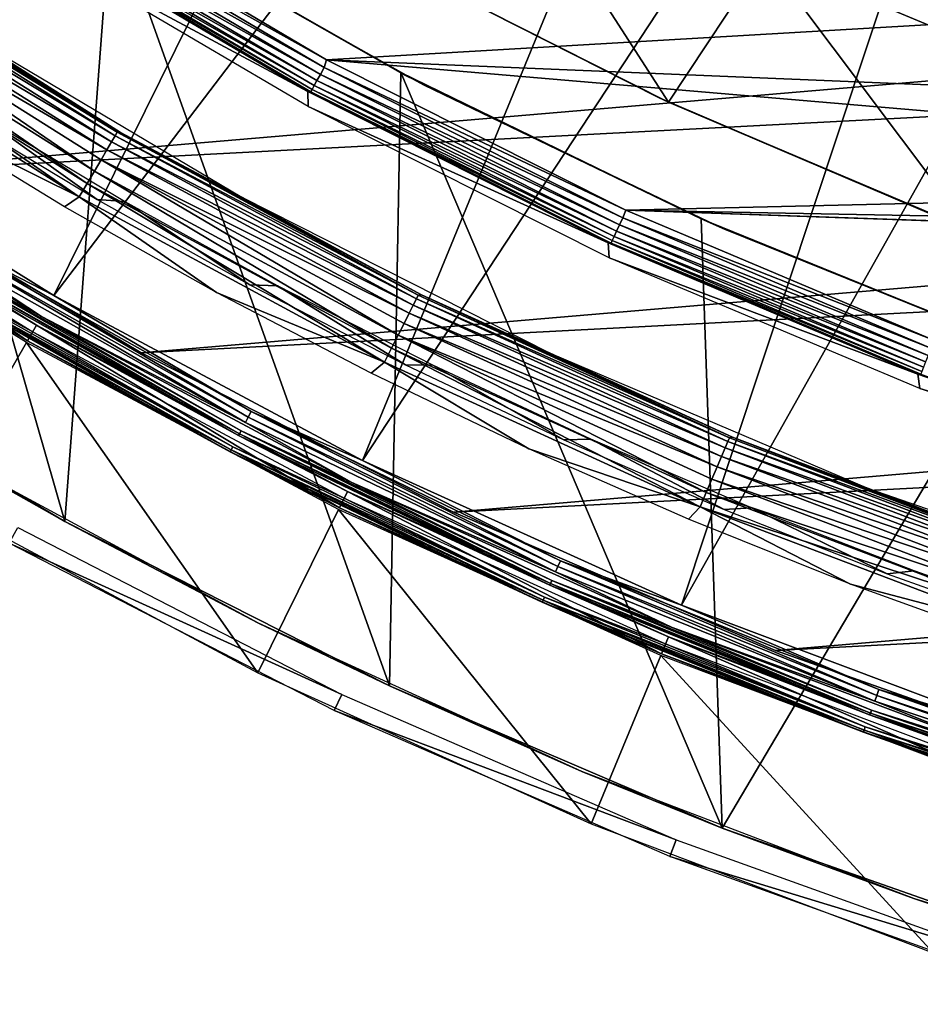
# Model space of a CAD drawing. Header units: millimetres. Extents: x -30.2 to 30.2, y -30.6 to 30.2.
# Tile 13 of 101: x -14.7 to -9.8, y -28.9 to -23.6. Entities that reach past the tile are written whole.
import ezdxf

# ---------------------------------------------------------------- set-up
doc = ezdxf.new("R2010")
doc.units = ezdxf.units.MM
doc.header["$LTSCALE"] = 65.185185
for name, color, linetype in [('1', 7, 'CONTINUOUS'), ('11', 7, 'CONTINUOUS'), ('12', 7, 'CONTINUOUS'), ('14', 7, 'CONTINUOUS'), ('17', 7, 'CONTINUOUS'), ('18', 7, 'CONTINUOUS'), ('2', 7, 'CONTINUOUS'), ('20', 7, 'CONTINUOUS'), ('22', 7, 'CONTINUOUS'), ('23', 7, 'CONTINUOUS'), ('25', 7, 'CONTINUOUS'), ('3', 7, 'CONTINUOUS'), ('32', 7, 'CONTINUOUS'), ('33', 7, 'CONTINUOUS'), ('35', 7, 'CONTINUOUS'), ('37', 7, 'CONTINUOUS'), ('39', 7, 'CONTINUOUS'), ('40', 7, 'CONTINUOUS'), ('44', 7, 'CONTINUOUS'), ('46', 7, 'CONTINUOUS'), ('6', 7, 'CONTINUOUS'), ('8', 7, 'CONTINUOUS')]:
    doc.layers.add(name, color=color, linetype=linetype)

msp = doc.modelspace()

# ---------------------------------------------------------------- linework, layer by layer
at = {"layer": '1', "color": 251, "linetype": 'Continuous', "true_color": 0x4c4c4c}
for points in [[(-13.1059, -23.9787, 4.2035), (-14.6764, -23.1338, 0.1965), (-14.673, -23.0532, 4.2035), (-13.1059, -23.9787, 4.2035)], [(-13.1047, -24.0591, 0.1965), (-14.6764, -23.1338, 0.1965), (-13.1059, -23.9787, 4.2035), (-13.1047, -24.0591, 0.1965)], [(-11.4807, -24.7979, 4.2035), (-13.1047, -24.0591, 0.1965), (-13.1059, -23.9787, 4.2035), (-11.4807, -24.7979, 4.2035)], [(-11.475, -24.8776, 0.1965), (-13.1047, -24.0591, 0.1965), (-11.4807, -24.7979, 4.2035), (-11.475, -24.8776, 0.1965)], [(-9.8046, -25.5071, 4.2035), (-11.475, -24.8776, 0.1965), (-11.4807, -24.7979, 4.2035), (-9.8046, -25.5071, 4.2035)], [(-9.7943, -25.586, 0.1965), (-11.475, -24.8776, 0.1965), (-9.8046, -25.5071, 4.2035), (-9.7943, -25.586, 0.1965)], [(-8.0851, -26.1032, 4.2035), (-9.7943, -25.586, 0.1965), (-9.8046, -25.5071, 4.2035), (-8.0851, -26.1032, 4.2035)], [(-8.0702, -26.181, 0.1965), (-9.7943, -25.586, 0.1965), (-8.0851, -26.1032, 4.2035), (-8.0702, -26.181, 0.1965)]]:
    msp.add_3dface(points, dxfattribs=at)
at = {"layer": '11', "color": 251, "linetype": 'Continuous', "true_color": 0x4c4c4c}
for points in [[(-14.4811, -25.0819, 6.0125), (-16.0905, -24.0811, 6.0125), (-15.0327, -24.798, 6.0066), (-14.4811, -25.0819, 6.0125)], [(-14.5467, -25.1957, 5.9508), (-15.0674, -24.8552, 5.9751), (-16.1635, -24.1903, 5.9508), (-14.5467, -25.1957, 5.9508)], [(-13.4292, -25.7412, 5.994), (-15.0327, -24.798, 6.0066), (-15.0508, -24.8279, 5.994), (-13.4292, -25.7412, 5.994)], [(-13.413, -25.7102, 6.0066), (-14.4811, -25.0819, 6.0125), (-15.0327, -24.798, 6.0066), (-13.413, -25.7102, 6.0066)], [(-13.413, -25.7102, 6.0066), (-15.0327, -24.798, 6.0066), (-13.4292, -25.7412, 5.994), (-13.413, -25.7102, 6.0066)], [(-13.444, -25.7695, 5.9751), (-15.0508, -24.8279, 5.994), (-15.0674, -24.8552, 5.9751), (-13.444, -25.7695, 5.9751)], [(-13.444, -25.7695, 5.9751), (-15.0674, -24.8552, 5.9751), (-14.5467, -25.1957, 5.9508), (-13.444, -25.7695, 5.9751)], [(-13.4292, -25.7412, 5.994), (-15.0508, -24.8279, 5.994), (-13.444, -25.7695, 5.9751), (-13.4292, -25.7412, 5.994)], [(-12.8096, -25.9753, 6.0125), (-14.4811, -25.0819, 6.0125), (-13.413, -25.7102, 6.0066), (-12.8096, -25.9753, 6.0125)], [(-12.8677, -26.0931, 5.9508), (-13.444, -25.7695, 5.9751), (-14.5467, -25.1957, 5.9508), (-12.8677, -26.0931, 5.9508)], [(-11.7523, -26.5487, 5.994), (-13.413, -25.7102, 6.0066), (-13.4292, -25.7412, 5.994), (-11.7523, -26.5487, 5.994)], [(-11.7382, -26.5168, 6.0066), (-12.8096, -25.9753, 6.0125), (-13.413, -25.7102, 6.0066), (-11.7382, -26.5168, 6.0066)], [(-11.7382, -26.5168, 6.0066), (-13.413, -25.7102, 6.0066), (-11.7523, -26.5487, 5.994), (-11.7382, -26.5168, 6.0066)], [(-11.7653, -26.578, 5.9751), (-13.4292, -25.7412, 5.994), (-13.444, -25.7695, 5.9751), (-11.7653, -26.578, 5.9751)], [(-11.7653, -26.578, 5.9751), (-13.444, -25.7695, 5.9751), (-12.8677, -26.0931, 5.9508), (-11.7653, -26.578, 5.9751)], [(-11.7523, -26.5487, 5.994), (-13.4292, -25.7412, 5.994), (-11.7653, -26.578, 5.9751), (-11.7523, -26.5487, 5.994)], [(-11.0833, -26.7575, 6.0125), (-12.8096, -25.9753, 6.0125), (-11.7382, -26.5168, 6.0066), (-11.0833, -26.7575, 6.0125)], [(-11.1336, -26.8789, 5.9508), (-11.7653, -26.578, 5.9751), (-12.8677, -26.0931, 5.9508), (-11.1336, -26.8789, 5.9508)], [(-10.0272, -27.2471, 5.994), (-11.7382, -26.5168, 6.0066), (-11.7523, -26.5487, 5.994), (-10.0272, -27.2471, 5.994)], [(-10.0151, -27.2144, 6.0066), (-11.0833, -26.7575, 6.0125), (-11.7382, -26.5168, 6.0066), (-10.0151, -27.2144, 6.0066)], [(-10.0151, -27.2144, 6.0066), (-11.7382, -26.5168, 6.0066), (-10.0272, -27.2471, 5.994), (-10.0151, -27.2144, 6.0066)], [(-10.0382, -27.2771, 5.9751), (-11.7523, -26.5487, 5.994), (-11.7653, -26.578, 5.9751), (-10.0382, -27.2771, 5.9751)], [(-10.0382, -27.2771, 5.9751), (-11.7653, -26.578, 5.9751), (-11.1336, -26.8789, 5.9508), (-10.0382, -27.2771, 5.9751)], [(-10.0272, -27.2471, 5.994), (-11.7523, -26.5487, 5.994), (-10.0382, -27.2771, 5.9751), (-10.0272, -27.2471, 5.994)], [(-9.3096, -27.4251, 6.0125), (-11.0833, -26.7575, 6.0125), (-10.0151, -27.2144, 6.0066), (-9.3096, -27.4251, 6.0125)], [(-9.3518, -27.5495, 5.9508), (-10.0382, -27.2771, 5.9751), (-11.1336, -26.8789, 5.9508), (-9.3518, -27.5495, 5.9508)], [(-8.2609, -27.8336, 5.994), (-10.0151, -27.2144, 6.0066), (-10.0272, -27.2471, 5.994), (-8.2609, -27.8336, 5.994)], [(-8.2509, -27.8001, 6.0066), (-9.3096, -27.4251, 6.0125), (-10.0151, -27.2144, 6.0066), (-8.2509, -27.8001, 6.0066)], [(-8.2509, -27.8001, 6.0066), (-10.0151, -27.2144, 6.0066), (-8.2609, -27.8336, 5.994), (-8.2509, -27.8001, 6.0066)], [(-8.27, -27.8643, 5.9751), (-10.0272, -27.2471, 5.994), (-10.0382, -27.2771, 5.9751), (-8.27, -27.8643, 5.9751)], [(-8.2609, -27.8336, 5.994), (-10.0272, -27.2471, 5.994), (-8.27, -27.8643, 5.9751), (-8.2609, -27.8336, 5.994)], [(-8.27, -27.8643, 5.9751), (-10.0382, -27.2771, 5.9751), (-9.3518, -27.5495, 5.9508), (-8.27, -27.8643, 5.9751)]]:
    msp.add_3dface(points, dxfattribs=at)
at = {"layer": '12', "color": 251, "linetype": 'Continuous', "true_color": 0x4c4c4c}
for points in [[(-16.194, -24.2361, 5.8165), (-14.5742, -25.2433, 5.8165), (-15.1082, -24.9226, 5.8533), (-16.194, -24.2361, 5.8165)], [(-14.5467, -25.1957, 5.9508), (-16.1635, -24.1903, 5.9508), (-15.0937, -24.8987, 5.9217), (-14.5467, -25.1957, 5.9508)], [(-15.1082, -24.9226, 5.8533), (-13.4804, -25.8394, 5.8533), (-15.1026, -24.9134, 5.8888), (-15.1082, -24.9226, 5.8533)], [(-15.1082, -24.9226, 5.8533), (-14.5742, -25.2433, 5.8165), (-13.4804, -25.8394, 5.8533), (-15.1082, -24.9226, 5.8533)], [(-13.4754, -25.8298, 5.8888), (-15.0937, -24.8987, 5.9217), (-15.1026, -24.9134, 5.8888), (-13.4754, -25.8298, 5.8888)], [(-13.4804, -25.8394, 5.8533), (-13.4754, -25.8298, 5.8888), (-15.1026, -24.9134, 5.8888), (-13.4804, -25.8394, 5.8533)], [(-13.4675, -25.8146, 5.9217), (-14.5467, -25.1957, 5.9508), (-15.0937, -24.8987, 5.9217), (-13.4675, -25.8146, 5.9217)], [(-13.4675, -25.8146, 5.9217), (-15.0937, -24.8987, 5.9217), (-13.4754, -25.8298, 5.8888), (-13.4675, -25.8146, 5.9217)], [(-12.8677, -26.0931, 5.9508), (-14.5467, -25.1957, 5.9508), (-13.4675, -25.8146, 5.9217), (-12.8677, -26.0931, 5.9508)], [(-14.5742, -25.2433, 5.8165), (-12.892, -26.1425, 5.8165), (-13.4804, -25.8394, 5.8533), (-14.5742, -25.2433, 5.8165)], [(-13.4804, -25.8394, 5.8533), (-11.7972, -26.65, 5.8533), (-13.4754, -25.8298, 5.8888), (-13.4804, -25.8394, 5.8533)], [(-11.7928, -26.6401, 5.8888), (-13.4675, -25.8146, 5.9217), (-13.4754, -25.8298, 5.8888), (-11.7928, -26.6401, 5.8888)], [(-11.7972, -26.65, 5.8533), (-11.7928, -26.6401, 5.8888), (-13.4754, -25.8298, 5.8888), (-11.7972, -26.65, 5.8533)], [(-11.7858, -26.6244, 5.9217), (-12.8677, -26.0931, 5.9508), (-13.4675, -25.8146, 5.9217), (-11.7858, -26.6244, 5.9217)], [(-11.7858, -26.6244, 5.9217), (-13.4675, -25.8146, 5.9217), (-11.7928, -26.6401, 5.8888), (-11.7858, -26.6244, 5.9217)], [(-13.4804, -25.8394, 5.8533), (-12.892, -26.1425, 5.8165), (-11.7972, -26.65, 5.8533), (-13.4804, -25.8394, 5.8533)], [(-11.1336, -26.8789, 5.9508), (-12.8677, -26.0931, 5.9508), (-11.7858, -26.6244, 5.9217), (-11.1336, -26.8789, 5.9508)], [(-12.892, -26.1425, 5.8165), (-11.1546, -26.9297, 5.8165), (-11.7972, -26.65, 5.8533), (-12.892, -26.1425, 5.8165)], [(-10.0617, -27.341, 5.8888), (-11.7858, -26.6244, 5.9217), (-11.7928, -26.6401, 5.8888), (-10.0617, -27.341, 5.8888)], [(-10.0558, -27.3248, 5.9217), (-11.1336, -26.8789, 5.9508), (-11.7858, -26.6244, 5.9217), (-10.0558, -27.3248, 5.9217)], [(-10.0558, -27.3248, 5.9217), (-11.7858, -26.6244, 5.9217), (-10.0617, -27.341, 5.8888), (-10.0558, -27.3248, 5.9217)], [(-11.7972, -26.65, 5.8533), (-10.0655, -27.3511, 5.8533), (-11.7928, -26.6401, 5.8888), (-11.7972, -26.65, 5.8533)], [(-11.7972, -26.65, 5.8533), (-11.1546, -26.9297, 5.8165), (-10.0655, -27.3511, 5.8533), (-11.7972, -26.65, 5.8533)], [(-10.0655, -27.3511, 5.8533), (-10.0617, -27.341, 5.8888), (-11.7928, -26.6401, 5.8888), (-10.0655, -27.3511, 5.8533)], [(-9.3518, -27.5495, 5.9508), (-11.1336, -26.8789, 5.9508), (-10.0558, -27.3248, 5.9217), (-9.3518, -27.5495, 5.9508)], [(-11.1546, -26.9297, 5.8165), (-9.3695, -27.6016, 5.8165), (-10.0655, -27.3511, 5.8533), (-11.1546, -26.9297, 5.8165)], [(-8.2893, -27.9294, 5.8888), (-10.0558, -27.3248, 5.9217), (-10.0617, -27.341, 5.8888), (-8.2893, -27.9294, 5.8888)], [(-8.2844, -27.913, 5.9217), (-9.3518, -27.5495, 5.9508), (-10.0558, -27.3248, 5.9217), (-8.2844, -27.913, 5.9217)], [(-8.2844, -27.913, 5.9217), (-10.0558, -27.3248, 5.9217), (-8.2893, -27.9294, 5.8888), (-8.2844, -27.913, 5.9217)], [(-10.0655, -27.3511, 5.8533), (-8.2924, -27.9398, 5.8533), (-10.0617, -27.341, 5.8888), (-10.0655, -27.3511, 5.8533)], [(-10.0655, -27.3511, 5.8533), (-9.3695, -27.6016, 5.8165), (-8.2924, -27.9398, 5.8533), (-10.0655, -27.3511, 5.8533)], [(-8.2924, -27.9398, 5.8533), (-8.2893, -27.9294, 5.8888), (-10.0617, -27.341, 5.8888), (-8.2924, -27.9398, 5.8533)]]:
    msp.add_3dface(points, dxfattribs=at)
at = {"layer": '14', "color": 251, "linetype": 'Continuous', "true_color": 0x4c4c4c}
for points in [[(-16.2166, -24.2699, 0.0598), (-14.5946, -25.2785, 0.0598), (-15.1443, -24.9821, 0.0907), (-16.2166, -24.2699, 0.0598)], [(-14.6232, -25.3282, 0.2035), (-16.2485, -24.3175, 0.2035), (-15.1595, -25.0071, 0.1641), (-14.6232, -25.3282, 0.2035)], [(-15.1443, -24.9821, 0.0907), (-13.5126, -25.9011, 0.0907), (-15.1538, -24.9978, 0.1259), (-15.1443, -24.9821, 0.0907)], [(-15.1443, -24.9821, 0.0907), (-14.5946, -25.2785, 0.0598), (-13.5126, -25.9011, 0.0907), (-15.1443, -24.9821, 0.0907)], [(-15.1595, -25.0071, 0.1641), (-15.1538, -24.9978, 0.1259), (-13.521, -25.9173, 0.1259), (-15.1595, -25.0071, 0.1641)], [(-13.5261, -25.927, 0.1641), (-14.6232, -25.3282, 0.2035), (-15.1595, -25.0071, 0.1641), (-13.5261, -25.927, 0.1641)], [(-13.5261, -25.927, 0.1641), (-15.1595, -25.0071, 0.1641), (-13.521, -25.9173, 0.1259), (-13.5261, -25.927, 0.1641)], [(-15.1538, -24.9978, 0.1259), (-13.5126, -25.9011, 0.0907), (-13.521, -25.9173, 0.1259), (-15.1538, -24.9978, 0.1259)], [(-14.5946, -25.2785, 0.0598), (-12.91, -26.1789, 0.0598), (-13.5126, -25.9011, 0.0907), (-14.5946, -25.2785, 0.0598)], [(-12.9354, -26.2303, 0.2035), (-14.6232, -25.3282, 0.2035), (-13.5261, -25.927, 0.1641), (-12.9354, -26.2303, 0.2035)], [(-13.5261, -25.927, 0.1641), (-13.521, -25.9173, 0.1259), (-11.8327, -26.7303, 0.1259), (-13.5261, -25.927, 0.1641)], [(-11.8372, -26.7404, 0.1641), (-12.9354, -26.2303, 0.2035), (-13.5261, -25.927, 0.1641), (-11.8372, -26.7404, 0.1641)], [(-11.8372, -26.7404, 0.1641), (-13.5261, -25.927, 0.1641), (-11.8327, -26.7303, 0.1259), (-11.8372, -26.7404, 0.1641)], [(-13.5126, -25.9011, 0.0907), (-11.8253, -26.7136, 0.0907), (-13.521, -25.9173, 0.1259), (-13.5126, -25.9011, 0.0907)], [(-13.521, -25.9173, 0.1259), (-11.8253, -26.7136, 0.0907), (-11.8327, -26.7303, 0.1259), (-13.521, -25.9173, 0.1259)], [(-13.5126, -25.9011, 0.0907), (-12.91, -26.1789, 0.0598), (-11.8253, -26.7136, 0.0907), (-13.5126, -25.9011, 0.0907)], [(-12.91, -26.1789, 0.0598), (-11.1702, -26.9672, 0.0598), (-11.8253, -26.7136, 0.0907), (-12.91, -26.1789, 0.0598)], [(-11.1921, -27.0202, 0.2035), (-12.9354, -26.2303, 0.2035), (-11.8372, -26.7404, 0.1641), (-11.1921, -27.0202, 0.2035)], [(-11.8372, -26.7404, 0.1641), (-11.8327, -26.7303, 0.1259), (-10.0958, -27.4335, 0.1259), (-11.8372, -26.7404, 0.1641)], [(-10.0996, -27.4438, 0.1641), (-11.1921, -27.0202, 0.2035), (-11.8372, -26.7404, 0.1641), (-10.0996, -27.4438, 0.1641)], [(-10.0996, -27.4438, 0.1641), (-11.8372, -26.7404, 0.1641), (-10.0958, -27.4335, 0.1259), (-10.0996, -27.4438, 0.1641)], [(-11.8253, -26.7136, 0.0907), (-10.0895, -27.4164, 0.0907), (-11.8327, -26.7303, 0.1259), (-11.8253, -26.7136, 0.0907)], [(-11.8327, -26.7303, 0.1259), (-10.0895, -27.4164, 0.0907), (-10.0958, -27.4335, 0.1259), (-11.8327, -26.7303, 0.1259)], [(-11.8253, -26.7136, 0.0907), (-11.1702, -26.9672, 0.0598), (-10.0895, -27.4164, 0.0907), (-11.8253, -26.7136, 0.0907)], [(-11.1702, -26.9672, 0.0598), (-9.3825, -27.6401, 0.0598), (-10.0895, -27.4164, 0.0907), (-11.1702, -26.9672, 0.0598)], [(-9.401, -27.6943, 0.2035), (-11.1921, -27.0202, 0.2035), (-10.0996, -27.4438, 0.1641), (-9.401, -27.6943, 0.2035)], [(-10.0996, -27.4438, 0.1641), (-10.0958, -27.4335, 0.1259), (-8.3174, -28.024, 0.1259), (-10.0996, -27.4438, 0.1641)], [(-10.0895, -27.4164, 0.0907), (-8.3122, -28.0065, 0.0907), (-10.0958, -27.4335, 0.1259), (-10.0895, -27.4164, 0.0907)], [(-10.0958, -27.4335, 0.1259), (-8.3122, -28.0065, 0.0907), (-8.3174, -28.024, 0.1259), (-10.0958, -27.4335, 0.1259)], [(-10.0895, -27.4164, 0.0907), (-9.3825, -27.6401, 0.0598), (-8.3122, -28.0065, 0.0907), (-10.0895, -27.4164, 0.0907)], [(-8.3205, -28.0345, 0.1641), (-9.401, -27.6943, 0.2035), (-10.0996, -27.4438, 0.1641), (-8.3205, -28.0345, 0.1641)], [(-8.3205, -28.0345, 0.1641), (-10.0996, -27.4438, 0.1641), (-8.3174, -28.024, 0.1259), (-8.3205, -28.0345, 0.1641)]]:
    msp.add_3dface(points, dxfattribs=at)
at = {"layer": '17', "color": 4, "linetype": 'Continuous'}
for points in [[(-15.6873, -23.2146, -30.4956), (-15.0724, -23.5967, -32.6017), (-14.1203, -24.1997, -30.4956), (-15.6873, -23.2146, -30.4956)], [(-15.0724, -23.5967, -32.6017), (-13.4631, -24.5505, -32.6017), (-14.1203, -24.1997, -30.4956), (-15.0724, -23.5967, -32.6017)], [(-14.1203, -24.1997, -30.4956), (-13.4631, -24.5505, -32.6017), (-12.4916, -25.0793, -30.4956), (-14.1203, -24.1997, -30.4956)], [(-13.4631, -24.5505, -32.6017), (-11.7937, -25.3947, -32.6017), (-12.4916, -25.0793, -30.4956), (-13.4631, -24.5505, -32.6017)], [(-12.4916, -25.0793, -30.4956), (-11.7937, -25.3947, -32.6017), (-10.8083, -25.8494, -30.4956), (-12.4916, -25.0793, -30.4956)], [(-11.7937, -25.3947, -32.6017), (-10.0716, -26.1255, -32.6017), (-10.8083, -25.8494, -30.4956), (-11.7937, -25.3947, -32.6017)], [(-10.8083, -25.8494, -30.4956), (-10.0716, -26.1255, -32.6017), (-9.0779, -26.5066, -30.4956), (-10.8083, -25.8494, -30.4956)], [(-10.0716, -26.1255, -32.6017), (-8.3046, -26.7397, -32.6017), (-9.0779, -26.5066, -30.4956), (-10.0716, -26.1255, -32.6017)]]:
    msp.add_3dface(points, dxfattribs=at)
at = {"layer": '18', "color": 4, "linetype": 'Continuous'}
for points in [[(-15.7048, -23.2126, -30.41), (-14.1375, -24.1992, -30.41), (-15.7177, -23.2317, -30.3263), (-15.7048, -23.2126, -30.41)], [(-15.7048, -23.2126, -30.41), (-15.6873, -23.2146, -30.4956), (-14.1375, -24.1992, -30.41), (-15.7048, -23.2126, -30.41)], [(-15.6873, -23.2146, -30.4956), (-14.1203, -24.1997, -30.4956), (-14.1375, -24.1992, -30.41), (-15.6873, -23.2146, -30.4956)], [(-14.1678, -24.251, -30.2479), (-15.7667, -23.3037, -30.177), (-15.7385, -23.2623, -30.2479), (-14.1678, -24.251, -30.2479)], [(-14.1491, -24.219, -30.3263), (-15.7385, -23.2623, -30.2479), (-15.7177, -23.2317, -30.3263), (-14.1491, -24.219, -30.3263)], [(-14.1678, -24.251, -30.2479), (-15.7385, -23.2623, -30.2479), (-14.1491, -24.219, -30.3263), (-14.1678, -24.251, -30.2479)], [(-14.1375, -24.1992, -30.41), (-14.1491, -24.219, -30.3263), (-15.7177, -23.2317, -30.3263), (-14.1375, -24.1992, -30.41)], [(-14.1932, -24.2942, -30.177), (-15.8013, -23.3546, -30.1159), (-15.7667, -23.3037, -30.177), (-14.1932, -24.2942, -30.177)], [(-14.1932, -24.2942, -30.177), (-15.7667, -23.3037, -30.177), (-14.1678, -24.251, -30.2479), (-14.1932, -24.2942, -30.177)], [(-14.2605, -24.4086, -30.0663), (-15.8414, -23.4135, -30.0663), (-15.8013, -23.3546, -30.1159), (-14.2605, -24.4086, -30.0663)], [(-14.2244, -24.3472, -30.1159), (-14.2605, -24.4086, -30.0663), (-15.8013, -23.3546, -30.1159), (-14.2244, -24.3472, -30.1159)], [(-14.2244, -24.3472, -30.1159), (-15.8013, -23.3546, -30.1159), (-14.1932, -24.2942, -30.177), (-14.2244, -24.3472, -30.1159)], [(-14.3004, -24.4765, -30.0299), (-15.8858, -23.4785, -30.0299), (-15.8414, -23.4135, -30.0663), (-14.3004, -24.4765, -30.0299)], [(-14.2605, -24.4086, -30.0663), (-14.3004, -24.4765, -30.0299), (-15.8414, -23.4135, -30.0663), (-14.2605, -24.4086, -30.0663)], [(-14.3429, -24.5487, -30.0075), (-15.933, -23.5478, -30.0075), (-15.8858, -23.4785, -30.0299), (-14.3429, -24.5487, -30.0075)], [(-14.3004, -24.4765, -30.0299), (-14.3429, -24.5487, -30.0075), (-15.8858, -23.4785, -30.0299), (-14.3004, -24.4765, -30.0299)], [(-14.3429, -24.5487, -30.0075), (-15.2301, -24.1106, -30), (-15.933, -23.5478, -30.0075), (-14.3429, -24.5487, -30.0075)], [(-14.4231, -24.6018, -30), (-15.2301, -24.1106, -30), (-14.3429, -24.5487, -30.0075), (-14.4231, -24.6018, -30)], [(-12.5187, -25.1006, -30.3263), (-14.1678, -24.251, -30.2479), (-14.1491, -24.219, -30.3263), (-12.5187, -25.1006, -30.3263)], [(-14.1375, -24.1992, -30.41), (-12.5084, -25.08, -30.41), (-14.1491, -24.219, -30.3263), (-14.1375, -24.1992, -30.41)], [(-12.5084, -25.08, -30.41), (-12.5187, -25.1006, -30.3263), (-14.1491, -24.219, -30.3263), (-12.5084, -25.08, -30.41)], [(-14.1375, -24.1992, -30.41), (-14.1203, -24.1997, -30.4956), (-12.5084, -25.08, -30.41), (-14.1375, -24.1992, -30.41)], [(-14.1203, -24.1997, -30.4956), (-12.4916, -25.0793, -30.4956), (-12.5084, -25.08, -30.41), (-14.1203, -24.1997, -30.4956)], [(-12.5353, -25.1337, -30.2479), (-14.1932, -24.2942, -30.177), (-14.1678, -24.251, -30.2479), (-12.5353, -25.1337, -30.2479)], [(-12.5353, -25.1337, -30.2479), (-14.1678, -24.251, -30.2479), (-12.5187, -25.1006, -30.3263), (-12.5353, -25.1337, -30.2479)], [(-12.5577, -25.1785, -30.177), (-14.2244, -24.3472, -30.1159), (-14.1932, -24.2942, -30.177), (-12.5577, -25.1785, -30.177)], [(-12.5577, -25.1785, -30.177), (-14.1932, -24.2942, -30.177), (-12.5353, -25.1337, -30.2479), (-12.5577, -25.1785, -30.177)], [(-12.6173, -25.2972, -30.0663), (-14.2605, -24.4086, -30.0663), (-14.2244, -24.3472, -30.1159), (-12.6173, -25.2972, -30.0663)], [(-12.5853, -25.2335, -30.1159), (-12.6173, -25.2972, -30.0663), (-14.2244, -24.3472, -30.1159), (-12.5853, -25.2335, -30.1159)], [(-12.5853, -25.2335, -30.1159), (-14.2244, -24.3472, -30.1159), (-12.5577, -25.1785, -30.177), (-12.5853, -25.2335, -30.1159)], [(-12.6526, -25.3675, -30.0299), (-14.3004, -24.4765, -30.0299), (-14.2605, -24.4086, -30.0663), (-12.6526, -25.3675, -30.0299)], [(-12.6173, -25.2972, -30.0663), (-12.6526, -25.3675, -30.0299), (-14.2605, -24.4086, -30.0663), (-12.6173, -25.2972, -30.0663)], [(-12.6902, -25.4424, -30.0075), (-14.3429, -24.5487, -30.0075), (-14.3004, -24.4765, -30.0299), (-12.6902, -25.4424, -30.0075)], [(-12.6526, -25.3675, -30.0299), (-12.6902, -25.4424, -30.0075), (-14.3004, -24.4765, -30.0299), (-12.6526, -25.3675, -30.0299)], [(-13.6003, -25.0661, -30), (-14.4231, -24.6018, -30), (-14.3429, -24.5487, -30.0075), (-13.6003, -25.0661, -30)], [(-12.6902, -25.4424, -30.0075), (-13.6003, -25.0661, -30), (-14.3429, -24.5487, -30.0075), (-12.6902, -25.4424, -30.0075)], [(-12.7625, -25.5028, -30), (-13.6003, -25.0661, -30), (-12.6902, -25.4424, -30.0075), (-12.7625, -25.5028, -30)], [(-12.5084, -25.08, -30.41), (-10.8247, -25.8513, -30.41), (-12.5187, -25.1006, -30.3263), (-12.5084, -25.08, -30.41)], [(-12.5084, -25.08, -30.41), (-12.4916, -25.0793, -30.4956), (-10.8247, -25.8513, -30.41), (-12.5084, -25.08, -30.41)], [(-12.4916, -25.0793, -30.4956), (-10.8083, -25.8494, -30.4956), (-10.8247, -25.8513, -30.41), (-12.4916, -25.0793, -30.4956)], [(-10.848, -25.9067, -30.2479), (-12.5577, -25.1785, -30.177), (-12.5353, -25.1337, -30.2479), (-10.848, -25.9067, -30.2479)], [(-10.8336, -25.8725, -30.3263), (-12.5353, -25.1337, -30.2479), (-12.5187, -25.1006, -30.3263), (-10.8336, -25.8725, -30.3263)], [(-10.848, -25.9067, -30.2479), (-12.5353, -25.1337, -30.2479), (-10.8336, -25.8725, -30.3263), (-10.848, -25.9067, -30.2479)], [(-10.8247, -25.8513, -30.41), (-10.8336, -25.8725, -30.3263), (-12.5187, -25.1006, -30.3263), (-10.8247, -25.8513, -30.41)], [(-10.8674, -25.9529, -30.177), (-12.5853, -25.2335, -30.1159), (-12.5577, -25.1785, -30.177), (-10.8674, -25.9529, -30.177)], [(-10.8674, -25.9529, -30.177), (-12.5577, -25.1785, -30.177), (-10.848, -25.9067, -30.2479), (-10.8674, -25.9529, -30.177)], [(-10.8913, -26.0096, -30.1159), (-12.6173, -25.2972, -30.0663), (-12.5853, -25.2335, -30.1159), (-10.8913, -26.0096, -30.1159)], [(-10.8913, -26.0096, -30.1159), (-12.5853, -25.2335, -30.1159), (-10.8674, -25.9529, -30.177), (-10.8913, -26.0096, -30.1159)], [(-10.9495, -26.1478, -30.0299), (-12.6526, -25.3675, -30.0299), (-12.6173, -25.2972, -30.0663), (-10.9495, -26.1478, -30.0299)], [(-10.919, -26.0753, -30.0663), (-10.9495, -26.1478, -30.0299), (-12.6173, -25.2972, -30.0663), (-10.919, -26.0753, -30.0663)], [(-10.919, -26.0753, -30.0663), (-12.6173, -25.2972, -30.0663), (-10.8913, -26.0096, -30.1159), (-10.919, -26.0753, -30.0663)], [(-10.9821, -26.225, -30.0075), (-12.6902, -25.4424, -30.0075), (-12.6526, -25.3675, -30.0299), (-10.9821, -26.225, -30.0075)], [(-10.9495, -26.1478, -30.0299), (-10.9821, -26.225, -30.0075), (-12.6526, -25.3675, -30.0299), (-10.9495, -26.1478, -30.0299)], [(-11.9108, -25.9116, -30), (-12.7625, -25.5028, -30), (-12.6902, -25.4424, -30.0075), (-11.9108, -25.9116, -30)], [(-10.9821, -26.225, -30.0075), (-11.9108, -25.9116, -30), (-12.6902, -25.4424, -30.0075), (-10.9821, -26.225, -30.0075)], [(-9.1013, -26.5315, -30.3263), (-10.848, -25.9067, -30.2479), (-10.8336, -25.8725, -30.3263), (-9.1013, -26.5315, -30.3263)], [(-10.8247, -25.8513, -30.41), (-9.0938, -26.5098, -30.41), (-10.8336, -25.8725, -30.3263), (-10.8247, -25.8513, -30.41)], [(-9.0938, -26.5098, -30.41), (-9.1013, -26.5315, -30.3263), (-10.8336, -25.8725, -30.3263), (-9.0938, -26.5098, -30.41)], [(-10.8247, -25.8513, -30.41), (-10.8083, -25.8494, -30.4956), (-9.0938, -26.5098, -30.41), (-10.8247, -25.8513, -30.41)], [(-10.8083, -25.8494, -30.4956), (-9.0779, -26.5066, -30.4956), (-9.0938, -26.5098, -30.41), (-10.8083, -25.8494, -30.4956)], [(-11.0459, -26.2919, -30), (-11.9108, -25.9116, -30), (-10.9821, -26.225, -30.0075), (-11.0459, -26.2919, -30)], [(-9.1133, -26.5666, -30.2479), (-10.8674, -25.9529, -30.177), (-10.848, -25.9067, -30.2479), (-9.1133, -26.5666, -30.2479)], [(-9.1133, -26.5666, -30.2479), (-10.848, -25.9067, -30.2479), (-9.1013, -26.5315, -30.3263), (-9.1133, -26.5666, -30.2479)], [(-9.1296, -26.614, -30.177), (-10.8913, -26.0096, -30.1159), (-10.8674, -25.9529, -30.177), (-9.1296, -26.614, -30.177)], [(-9.1296, -26.614, -30.177), (-10.8674, -25.9529, -30.177), (-9.1133, -26.5666, -30.2479), (-9.1296, -26.614, -30.177)], [(-9.1497, -26.6722, -30.1159), (-10.919, -26.0753, -30.0663), (-10.8913, -26.0096, -30.1159), (-9.1497, -26.6722, -30.1159)], [(-9.1497, -26.6722, -30.1159), (-10.8913, -26.0096, -30.1159), (-9.1296, -26.614, -30.177), (-9.1497, -26.6722, -30.1159)], [(-9.173, -26.7395, -30.0663), (-10.9495, -26.1478, -30.0299), (-10.919, -26.0753, -30.0663), (-9.173, -26.7395, -30.0663)], [(-9.173, -26.7395, -30.0663), (-10.919, -26.0753, -30.0663), (-9.1497, -26.6722, -30.1159), (-9.173, -26.7395, -30.0663)], [(-9.1986, -26.8139, -30.0299), (-10.9821, -26.225, -30.0075), (-10.9495, -26.1478, -30.0299), (-9.1986, -26.8139, -30.0299)], [(-9.1986, -26.8139, -30.0299), (-10.9495, -26.1478, -30.0299), (-9.173, -26.7395, -30.0663), (-9.1986, -26.8139, -30.0299)], [(-10.1689, -26.6434, -30), (-11.0459, -26.2919, -30), (-10.9821, -26.225, -30.0075), (-10.1689, -26.6434, -30)], [(-9.226, -26.8931, -30.0075), (-10.1689, -26.6434, -30), (-10.9821, -26.225, -30.0075), (-9.226, -26.8931, -30.0075)], [(-9.226, -26.8931, -30.0075), (-10.9821, -26.225, -30.0075), (-9.1986, -26.8139, -30.0299), (-9.226, -26.8931, -30.0075)], [(-9.2807, -26.9656, -30), (-10.1689, -26.6434, -30), (-9.226, -26.8931, -30.0075), (-9.2807, -26.9656, -30)]]:
    msp.add_3dface(points, dxfattribs=at)
at = {"layer": '2', "color": 251, "linetype": 'Continuous', "true_color": 0x4c4c4c}
for points in [[(-14.5606, -22.887, 4.4), (-8.4607, -23.5421, 4.4), (-13.0043, -23.8063, 4.4), (-14.5606, -22.887, 4.4)], [(-8.4607, -23.5421, 4.4), (-6.8379, -24.063, 4.4), (-13.0043, -23.8063, 4.4), (-8.4607, -23.5421, 4.4)], [(-6.8379, -24.063, 4.4), (-5.1807, -24.4735, 4.4), (-13.0043, -23.8063, 4.4), (-6.8379, -24.063, 4.4)], [(-13.0043, -23.8063, 4.4), (-5.1807, -24.4735, 4.4), (-11.3851, -24.6208, 4.4), (-13.0043, -23.8063, 4.4)], [(-5.1807, -24.4735, 4.4), (-3.5054, -24.7688, 4.4), (-11.3851, -24.6208, 4.4), (-5.1807, -24.4735, 4.4)], [(-1.8057, -24.9504, 4.4), (-0.1019, -25.0161, 4.4), (-11.3851, -24.6208, 4.4), (-1.8057, -24.9504, 4.4)], [(-11.3851, -24.6208, 4.4), (-0.1019, -25.0161, 4.4), (-9.7147, -25.3264, 4.4), (-11.3851, -24.6208, 4.4)], [(-3.5054, -24.7688, 4.4), (-1.8057, -24.9504, 4.4), (-11.3851, -24.6208, 4.4), (-3.5054, -24.7688, 4.4)]]:
    msp.add_3dface(points, dxfattribs=at)
at = {"layer": '20', "color": 4, "linetype": 'Continuous'}
for points in [[(-14.6282, -25.3368, -0.1933), (-16.254, -24.3258, -0.1933), (-15.1216, -26.1913, -29.7933), (-14.6282, -25.3368, -0.1933)], [(-13.3762, -27.1242, -29.7933), (-14.6282, -25.3368, -0.1933), (-15.1216, -26.1913, -29.7933), (-13.3762, -27.1242, -29.7933)], [(-12.9398, -26.2393, -0.1933), (-14.6282, -25.3368, -0.1933), (-13.3762, -27.1242, -29.7933), (-12.9398, -26.2393, -0.1933)], [(-11.5735, -27.941, -29.7933), (-12.9398, -26.2393, -0.1933), (-13.3762, -27.1242, -29.7933), (-11.5735, -27.941, -29.7933)], [(-11.196, -27.0294, -0.1933), (-12.9398, -26.2393, -0.1933), (-11.5735, -27.941, -29.7933), (-11.196, -27.0294, -0.1933)], [(-9.7213, -28.6381, -29.7933), (-11.196, -27.0294, -0.1933), (-11.5735, -27.941, -29.7933), (-9.7213, -28.6381, -29.7933)], [(-9.4042, -27.7038, -0.1933), (-11.196, -27.0294, -0.1933), (-9.7213, -28.6381, -29.7933), (-9.4042, -27.7038, -0.1933)]]:
    msp.add_3dface(points, dxfattribs=at)
at = {"layer": '22', "color": 4, "linetype": 'Continuous'}
for points in [[(-12.7344, -23.2373, -30), (-12.1486, -22.4935, -2), (-11.1539, -24.036, -30), (-12.7344, -23.2373, -30)], [(-12.1486, -22.4935, -2), (-10.6336, -23.248, -2), (-11.1539, -24.036, -30), (-12.1486, -22.4935, -2)], [(-11.1539, -24.036, -30), (-10.6336, -23.248, -2), (-9.5236, -24.7273, -30), (-11.1539, -24.036, -30)], [(-10.6336, -23.248, -2), (-9.0668, -23.9025, -2), (-9.5236, -24.7273, -30), (-10.6336, -23.248, -2)]]:
    msp.add_3dface(points, dxfattribs=at)
at = {"layer": '23', "color": 4, "linetype": 'Continuous'}
msp.add_3dface([(-9.2575, 23.8295, -2), (-9.0668, -23.9025, -2), (-10.6336, -23.248, -2), (-9.2575, 23.8295, -2)], dxfattribs=at)
at = {"layer": '25', "color": 4, "linetype": 'Continuous'}
for points in [[(-12.7716, -23.2169, -32.8), (-12.7344, -23.2373, -30), (-11.2081, -24.0108, -32.8), (-12.7716, -23.2169, -32.8)], [(-12.7344, -23.2373, -30), (-11.1539, -24.036, -30), (-11.2081, -24.0108, -32.8), (-12.7344, -23.2373, -30)], [(-11.2081, -24.0108, -32.8), (-11.1539, -24.036, -30), (-9.5966, -24.6991, -32.8), (-11.2081, -24.0108, -32.8)], [(-11.1539, -24.036, -30), (-9.5236, -24.7273, -30), (-9.5966, -24.6991, -32.8), (-11.1539, -24.036, -30)]]:
    msp.add_3dface(points, dxfattribs=at)
at = {"layer": '3', "color": 251, "linetype": 'Continuous', "true_color": 0x4c4c4c}
for points in [[(-14.5606, -22.887, 4.4), (-13.0043, -23.8063, 4.4), (-14.577, -22.9291, 4.3951), (-14.5606, -22.887, 4.4)], [(-14.577, -22.9291, 4.3951), (-13.0182, -23.8487, 4.3951), (-14.5995, -22.9645, 4.3807), (-14.577, -22.9291, 4.3951)], [(-14.577, -22.9291, 4.3951), (-13.0043, -23.8063, 4.4), (-13.0182, -23.8487, 4.3951), (-14.577, -22.9291, 4.3951)], [(-14.6197, -22.9963, 4.3574), (-13.0564, -23.9186, 4.3574), (-14.6367, -23.023, 4.3263), (-14.6197, -22.9963, 4.3574)], [(-14.5995, -22.9645, 4.3807), (-13.0383, -23.8855, 4.3807), (-14.6197, -22.9963, 4.3574), (-14.5995, -22.9645, 4.3807)], [(-14.6197, -22.9963, 4.3574), (-13.0383, -23.8855, 4.3807), (-13.0564, -23.9186, 4.3574), (-14.6197, -22.9963, 4.3574)], [(-14.5995, -22.9645, 4.3807), (-13.0182, -23.8487, 4.3951), (-13.0383, -23.8855, 4.3807), (-14.5995, -22.9645, 4.3807)], [(-13.1059, -23.9787, 4.2035), (-14.673, -23.0532, 4.2035), (-14.6578, -23.0561, 4.2474), (-13.1059, -23.9787, 4.2035)], [(-14.6496, -23.0433, 4.2891), (-13.083, -23.9674, 4.2891), (-14.6578, -23.0561, 4.2474), (-14.6496, -23.0433, 4.2891)], [(-13.1059, -23.9787, 4.2035), (-14.6578, -23.0561, 4.2474), (-13.0903, -23.9808, 4.2474), (-13.1059, -23.9787, 4.2035)], [(-14.6578, -23.0561, 4.2474), (-13.083, -23.9674, 4.2891), (-13.0903, -23.9808, 4.2474), (-14.6578, -23.0561, 4.2474)], [(-14.6367, -23.023, 4.3263), (-13.0715, -23.9463, 4.3263), (-14.6496, -23.0433, 4.2891), (-14.6367, -23.023, 4.3263)], [(-14.6496, -23.0433, 4.2891), (-13.0715, -23.9463, 4.3263), (-13.083, -23.9674, 4.2891), (-14.6496, -23.0433, 4.2891)], [(-14.6367, -23.023, 4.3263), (-13.0564, -23.9186, 4.3574), (-13.0715, -23.9463, 4.3263), (-14.6367, -23.023, 4.3263)], [(-13.0043, -23.8063, 4.4), (-11.3851, -24.6208, 4.4), (-13.0182, -23.8487, 4.3951), (-13.0043, -23.8063, 4.4)], [(-13.0182, -23.8487, 4.3951), (-11.4017, -24.6624, 4.3951), (-13.0383, -23.8855, 4.3807), (-13.0182, -23.8487, 4.3951)], [(-13.0182, -23.8487, 4.3951), (-11.3851, -24.6208, 4.4), (-11.4017, -24.6624, 4.3951), (-13.0182, -23.8487, 4.3951)], [(-13.0564, -23.9186, 4.3574), (-11.4351, -24.7347, 4.3574), (-13.0715, -23.9463, 4.3263), (-13.0564, -23.9186, 4.3574)], [(-13.0383, -23.8855, 4.3807), (-11.4193, -24.7005, 4.3807), (-13.0564, -23.9186, 4.3574), (-13.0383, -23.8855, 4.3807)], [(-13.0564, -23.9186, 4.3574), (-11.4193, -24.7005, 4.3807), (-11.4351, -24.7347, 4.3574), (-13.0564, -23.9186, 4.3574)], [(-13.0383, -23.8855, 4.3807), (-11.4017, -24.6624, 4.3951), (-11.4193, -24.7005, 4.3807), (-13.0383, -23.8855, 4.3807)], [(-13.083, -23.9674, 4.2891), (-11.4584, -24.7852, 4.2891), (-13.0903, -23.9808, 4.2474), (-13.083, -23.9674, 4.2891)], [(-13.0715, -23.9463, 4.3263), (-11.4484, -24.7634, 4.3263), (-13.083, -23.9674, 4.2891), (-13.0715, -23.9463, 4.3263)], [(-13.083, -23.9674, 4.2891), (-11.4484, -24.7634, 4.3263), (-11.4584, -24.7852, 4.2891), (-13.083, -23.9674, 4.2891)], [(-13.0715, -23.9463, 4.3263), (-11.4351, -24.7347, 4.3574), (-11.4484, -24.7634, 4.3263), (-13.0715, -23.9463, 4.3263)], [(-11.4807, -24.7979, 4.2035), (-13.1059, -23.9787, 4.2035), (-13.0903, -23.9808, 4.2474), (-11.4807, -24.7979, 4.2035)], [(-11.4807, -24.7979, 4.2035), (-13.0903, -23.9808, 4.2474), (-11.4648, -24.799, 4.2474), (-11.4807, -24.7979, 4.2035)], [(-13.0903, -23.9808, 4.2474), (-11.4584, -24.7852, 4.2891), (-11.4648, -24.799, 4.2474), (-13.0903, -23.9808, 4.2474)], [(-11.4017, -24.6624, 4.3951), (-9.7345, -25.3668, 4.3951), (-11.4193, -24.7005, 4.3807), (-11.4017, -24.6624, 4.3951)], [(-11.3851, -24.6208, 4.4), (-9.7147, -25.3264, 4.4), (-11.4017, -24.6624, 4.3951), (-11.3851, -24.6208, 4.4)], [(-11.4017, -24.6624, 4.3951), (-9.7147, -25.3264, 4.4), (-9.7345, -25.3668, 4.3951), (-11.4017, -24.6624, 4.3951)], [(-11.4193, -24.7005, 4.3807), (-9.7495, -25.4059, 4.3807), (-11.4351, -24.7347, 4.3574), (-11.4193, -24.7005, 4.3807)], [(-11.4193, -24.7005, 4.3807), (-9.7345, -25.3668, 4.3951), (-9.7495, -25.4059, 4.3807), (-11.4193, -24.7005, 4.3807)], [(-11.4484, -24.7634, 4.3263), (-9.7744, -25.4706, 4.3263), (-11.4584, -24.7852, 4.2891), (-11.4484, -24.7634, 4.3263)], [(-11.4351, -24.7347, 4.3574), (-9.7631, -25.4411, 4.3574), (-11.4484, -24.7634, 4.3263), (-11.4351, -24.7347, 4.3574)], [(-11.4484, -24.7634, 4.3263), (-9.7631, -25.4411, 4.3574), (-9.7744, -25.4706, 4.3263), (-11.4484, -24.7634, 4.3263)], [(-11.4351, -24.7347, 4.3574), (-9.7495, -25.4059, 4.3807), (-9.7631, -25.4411, 4.3574), (-11.4351, -24.7347, 4.3574)], [(-9.8046, -25.5071, 4.2035), (-11.4807, -24.7979, 4.2035), (-11.4648, -24.799, 4.2474), (-9.8046, -25.5071, 4.2035)], [(-11.4584, -24.7852, 4.2891), (-9.783, -25.4931, 4.2891), (-11.4648, -24.799, 4.2474), (-11.4584, -24.7852, 4.2891)], [(-9.8046, -25.5071, 4.2035), (-11.4648, -24.799, 4.2474), (-9.7885, -25.5073, 4.2474), (-9.8046, -25.5071, 4.2035)], [(-11.4648, -24.799, 4.2474), (-9.783, -25.4931, 4.2891), (-9.7885, -25.5073, 4.2474), (-11.4648, -24.799, 4.2474)], [(-11.4584, -24.7852, 4.2891), (-9.7744, -25.4706, 4.3263), (-9.783, -25.4931, 4.2891), (-11.4584, -24.7852, 4.2891)], [(-8.0851, -26.1032, 4.2035), (-9.8046, -25.5071, 4.2035), (-9.7885, -25.5073, 4.2474), (-8.0851, -26.1032, 4.2035)]]:
    msp.add_3dface(points, dxfattribs=at)
at = {"layer": '32', "color": 251, "linetype": 'Continuous', "true_color": 0x4c4c4c}
for points in [[(-14.6753, -26.3369, -35.7544), (-12.9213, -27.2403, -35.7544), (-14.7224, -26.4215, -30.2035), (-14.6753, -26.3369, -35.7544)], [(-14.7224, -26.4215, -30.2035), (-12.9213, -27.2403, -35.7544), (-12.9629, -27.3279, -30.2035), (-14.7224, -26.4215, -30.2035)], [(-12.9213, -27.2403, -35.7544), (-11.1121, -28.0271, -35.7544), (-12.9629, -27.3279, -30.2035), (-12.9213, -27.2403, -35.7544)], [(-12.9629, -27.3279, -30.2035), (-11.1121, -28.0271, -35.7544), (-11.1478, -28.1172, -30.2035), (-12.9629, -27.3279, -30.2035)], [(-11.1121, -28.0271, -35.7544), (-9.2552, -28.6938, -35.7544), (-11.1478, -28.1172, -30.2035), (-11.1121, -28.0271, -35.7544)], [(-11.1478, -28.1172, -30.2035), (-9.2552, -28.6938, -35.7544), (-9.285, -28.7861, -30.2035), (-11.1478, -28.1172, -30.2035)]]:
    msp.add_3dface(points, dxfattribs=at)
at = {"layer": '33', "color": 251, "linetype": 'Continuous', "true_color": 0x4c4c4c}
for points in [[(-14.2469, -24.5627, -30.2456), (-14.909, -24.0905, -33.9544), (-15.0583, -24.0738, -30.2456), (-14.2469, -24.5627, -30.2456)], [(-14.0977, -24.574, -33.9544), (-14.909, -24.0905, -33.9544), (-14.2469, -24.5627, -30.2456), (-14.0977, -24.574, -33.9544)], [(-13.4197, -25.0242, -30.2456), (-14.0977, -24.574, -33.9544), (-14.2469, -24.5627, -30.2456), (-13.4197, -25.0242, -30.2456)], [(-13.2708, -25.0303, -33.9544), (-14.0977, -24.574, -33.9544), (-13.4197, -25.0242, -30.2456), (-13.2708, -25.0303, -33.9544)], [(-12.5775, -25.4579, -30.2456), (-13.2708, -25.0303, -33.9544), (-13.4197, -25.0242, -30.2456), (-12.5775, -25.4579, -30.2456)], [(-12.4291, -25.4587, -33.9544), (-13.2708, -25.0303, -33.9544), (-12.5775, -25.4579, -30.2456), (-12.4291, -25.4587, -33.9544)], [(-11.7213, -25.8633, -30.2456), (-12.4291, -25.4587, -33.9544), (-12.5775, -25.4579, -30.2456), (-11.7213, -25.8633, -30.2456)], [(-11.5736, -25.8589, -33.9544), (-12.4291, -25.4587, -33.9544), (-11.7213, -25.8633, -30.2456), (-11.5736, -25.8589, -33.9544)], [(-10.8521, -26.2399, -30.2456), (-11.5736, -25.8589, -33.9544), (-11.7213, -25.8633, -30.2456), (-10.8521, -26.2399, -30.2456)], [(-10.7052, -26.2303, -33.9544), (-11.5736, -25.8589, -33.9544), (-10.8521, -26.2399, -30.2456), (-10.7052, -26.2303, -33.9544)], [(-9.9708, -26.5873, -30.2456), (-10.7052, -26.2303, -33.9544), (-10.8521, -26.2399, -30.2456), (-9.9708, -26.5873, -30.2456)], [(-9.8249, -26.5725, -33.9544), (-10.7052, -26.2303, -33.9544), (-9.9708, -26.5873, -30.2456), (-9.8249, -26.5725, -33.9544)], [(-9.0784, -26.9051, -30.2456), (-9.8249, -26.5725, -33.9544), (-9.9708, -26.5873, -30.2456), (-9.0784, -26.9051, -30.2456)], [(-8.9338, -26.8852, -33.9544), (-9.8249, -26.5725, -33.9544), (-9.0784, -26.9051, -30.2456), (-8.9338, -26.8852, -33.9544)]]:
    msp.add_3dface(points, dxfattribs=at)
at = {"layer": '35', "color": 251, "linetype": 'Continuous', "true_color": 0x4c4c4c}
for points in [[(-14.1478, -22.9965, -34.2), (-12.5803, -23.8901, -34.2), (-14.1478, -22.9965, -36), (-14.1478, -22.9965, -34.2)], [(-14.1478, -22.9965, -36), (-12.5803, -23.8901, -34.2), (-12.5803, -23.8901, -36), (-14.1478, -22.9965, -36)], [(-12.5803, -23.8901, -34.2), (-10.9565, -24.677, -34.2), (-12.5803, -23.8901, -36), (-12.5803, -23.8901, -34.2)], [(-12.5803, -23.8901, -36), (-10.9565, -24.677, -34.2), (-10.9565, -24.677, -36), (-12.5803, -23.8901, -36)], [(-10.9565, -24.677, -34.2), (-9.2838, -25.3537, -34.2), (-10.9565, -24.677, -36), (-10.9565, -24.677, -34.2)], [(-10.9565, -24.677, -36), (-9.2838, -25.3537, -34.2), (-9.2838, -25.3537, -36), (-10.9565, -24.677, -36)]]:
    msp.add_3dface(points, dxfattribs=at)
at = {"layer": '37', "color": 251, "linetype": 'Continuous', "true_color": 0x4c4c4c}
for points in [[(-14.4209, -26.3043, -436), (-15.0656, -25.9428, -36), (-16.1092, -25.3075, -436), (-14.4209, -26.3043, -436)], [(-13.3726, -26.8547, -36), (-15.0656, -25.9428, -36), (-14.4209, -26.3043, -436), (-13.3726, -26.8547, -36)], [(-12.6643, -27.1939, -436), (-13.3726, -26.8547, -36), (-14.4209, -26.3043, -436), (-12.6643, -27.1939, -436)], [(-11.6231, -27.6569, -36), (-13.3726, -26.8547, -36), (-12.6643, -27.1939, -436), (-11.6231, -27.6569, -36)], [(-10.863, -27.964, -436), (-11.6231, -27.6569, -36), (-12.6643, -27.1939, -436), (-10.863, -27.964, -436)], [(-9.8262, -28.3451, -36), (-11.6231, -27.6569, -36), (-10.863, -27.964, -436), (-9.8262, -28.3451, -36)], [(-9.0205, -28.6107, -436), (-9.8262, -28.3451, -36), (-10.863, -27.964, -436), (-9.0205, -28.6107, -436)], [(-7.9877, -28.9171, -36), (-9.8262, -28.3451, -36), (-9.0205, -28.6107, -436), (-7.9877, -28.9171, -36)]]:
    msp.add_3dface(points, dxfattribs=at)
at = {"layer": '39', "color": 251, "linetype": 'Continuous', "true_color": 0x4c4c4c}
for points in [[(-12.6029, -23.8757, -436), (-14.1701, -22.9815, -436), (-14.0454, -23.0592, -36), (-12.6029, -23.8757, -436)], [(-12.4765, -23.9444, -36), (-12.6029, -23.8757, -436), (-14.0454, -23.0592, -36), (-12.4765, -23.9444, -36)], [(-10.9766, -24.6671, -436), (-12.6029, -23.8757, -436), (-12.4765, -23.9444, -36), (-10.9766, -24.6671, -436)], [(-10.8514, -24.7234, -36), (-10.9766, -24.6671, -436), (-12.4765, -23.9444, -36), (-10.8514, -24.7234, -36)], [(-9.3121, -25.343, -436), (-10.9766, -24.6671, -436), (-10.8514, -24.7234, -36), (-9.3121, -25.343, -436)], [(-9.178, -25.3922, -36), (-9.3121, -25.343, -436), (-10.8514, -24.7234, -36), (-9.178, -25.3922, -36)]]:
    msp.add_3dface(points, dxfattribs=at)
at = {"layer": '40', "color": 251, "linetype": 'Continuous', "true_color": 0x4c4c4c}
for points in [[(-14.4209, -26.3043, -436), (-16.1092, -25.3075, -436), (-15.6595, -21.9953, -436), (-14.4209, -26.3043, -436)], [(-14.4209, -26.3043, -436), (-15.6595, -21.9953, -436), (-14.1701, -22.9815, -436), (-14.4209, -26.3043, -436)], [(-12.6643, -27.1939, -436), (-14.4209, -26.3043, -436), (-14.1701, -22.9815, -436), (-12.6643, -27.1939, -436)], [(-12.6643, -27.1939, -436), (-14.1701, -22.9815, -436), (-12.6029, -23.8757, -436), (-12.6643, -27.1939, -436)], [(-10.863, -27.964, -436), (-12.6643, -27.1939, -436), (-12.6029, -23.8757, -436), (-10.863, -27.964, -436)], [(-10.863, -27.964, -436), (-12.6029, -23.8757, -436), (-10.9766, -24.6671, -436), (-10.863, -27.964, -436)], [(-10.863, -27.964, -436), (-10.9766, -24.6671, -436), (-9.3121, -25.343, -436), (-10.863, -27.964, -436)], [(-9.0205, -28.6107, -436), (-10.863, -27.964, -436), (-9.3121, -25.343, -436), (-9.0205, -28.6107, -436)]]:
    msp.add_3dface(points, dxfattribs=at)
at = {"layer": '44', "linetype": 'Continuous'}
for points in [[(-15.6395, -24.4214, -438), (-17.2033, -23.3462, -438), (19.5415, -21.4274, -438), (-15.6395, -24.4214, -438)], [(18.0982, -22.6595, -438), (-15.6395, -24.4214, -438), (19.5415, -21.4274, -438), (18.0982, -22.6595, -438)], [(-14.0088, -25.392, -438), (-15.6395, -24.4214, -438), (18.0982, -22.6595, -438), (-14.0088, -25.392, -438)], [(16.5775, -23.7947, -438), (-14.0088, -25.392, -438), (18.0982, -22.6595, -438), (16.5775, -23.7947, -438)], [(-12.3181, -26.2538, -438), (-14.0088, -25.392, -438), (16.5775, -23.7947, -438), (-12.3181, -26.2538, -438)], [(14.9857, -24.828, -438), (-12.3181, -26.2538, -438), (16.5775, -23.7947, -438), (14.9857, -24.828, -438)], [(-10.5746, -27.0033, -438), (-12.3181, -26.2538, -438), (14.9857, -24.828, -438), (-10.5746, -27.0033, -438)], [(13.3298, -25.7549, -438), (-10.5746, -27.0033, -438), (14.9857, -24.828, -438), (13.3298, -25.7549, -438)], [(-8.7859, -27.6371, -438), (-10.5746, -27.0033, -438), (13.3298, -25.7549, -438), (-8.7859, -27.6371, -438)]]:
    msp.add_3dface(points, dxfattribs=at)
at = {"layer": '46', "linetype": 'Continuous'}
for points in [[(-15.6395, -24.4214, -438), (-14.0088, -25.392, -438), (-15.6395, -24.4214, -436), (-15.6395, -24.4214, -438)], [(-15.6395, -24.4214, -436), (-14.0088, -25.392, -438), (-14.0088, -25.392, -436), (-15.6395, -24.4214, -436)], [(-14.0088, -25.392, -438), (-12.3181, -26.2538, -438), (-14.0088, -25.392, -436), (-14.0088, -25.392, -438)], [(-14.0088, -25.392, -436), (-12.3181, -26.2538, -438), (-12.3181, -26.2539, -436), (-14.0088, -25.392, -436)], [(-12.3181, -26.2538, -438), (-10.5746, -27.0033, -438), (-12.3181, -26.2539, -436), (-12.3181, -26.2538, -438)], [(-12.3181, -26.2539, -436), (-10.5746, -27.0033, -438), (-10.5746, -27.0033, -436), (-12.3181, -26.2539, -436)], [(-10.5746, -27.0033, -438), (-8.7859, -27.6371, -438), (-10.5746, -27.0033, -436), (-10.5746, -27.0033, -438)], [(-10.5746, -27.0033, -436), (-8.7859, -27.6371, -438), (-8.7859, -27.6371, -436), (-10.5746, -27.0033, -436)]]:
    msp.add_3dface(points, dxfattribs=at)
at = {"layer": '6', "color": 251, "linetype": 'Continuous', "true_color": 0x4c4c4c}
for points in [[(-17.631, -22.9772, 6.0125), (-16.0905, -24.0811, 6.0125), (-12.4398, -17.8334, 6.4437), (-17.631, -22.9772, 6.0125)], [(-12.4398, -17.8334, 6.4437), (-16.0905, -24.0811, 6.0125), (-11.2716, -18.5937, 6.4437), (-12.4398, -17.8334, 6.4437)], [(-16.0905, -24.0811, 6.0125), (-14.4811, -25.0819, 6.0125), (-11.2716, -18.5937, 6.4437), (-16.0905, -24.0811, 6.0125)], [(-11.2716, -18.5937, 6.4437), (-14.4811, -25.0819, 6.0125), (-10.0572, -19.2777, 6.4437), (-11.2716, -18.5937, 6.4437)], [(-14.4811, -25.0819, 6.0125), (-12.8096, -25.9753, 6.0125), (-10.0572, -19.2777, 6.4437), (-14.4811, -25.0819, 6.0125)], [(-10.0572, -19.2777, 6.4437), (-12.8096, -25.9753, 6.0125), (-8.8014, -19.8825, 6.4437), (-10.0572, -19.2777, 6.4437)], [(-12.8096, -25.9753, 6.0125), (-11.0833, -26.7575, 6.0125), (-8.8014, -19.8825, 6.4437), (-12.8096, -25.9753, 6.0125)], [(-8.8014, -19.8825, 6.4437), (-11.0833, -26.7575, 6.0125), (-7.5094, -20.4055, 6.4437), (-8.8014, -19.8825, 6.4437)], [(-11.0833, -26.7575, 6.0125), (-9.3096, -27.4251, 6.0125), (-7.5094, -20.4055, 6.4437), (-11.0833, -26.7575, 6.0125)]]:
    msp.add_3dface(points, dxfattribs=at)
at = {"layer": '8', "color": 251, "linetype": 'Continuous', "true_color": 0x4c4c4c}
for points in [[(-16.2485, -24.3175, 0.2035), (-14.6232, -25.3282, 0.2035), (-16.194, -24.2361, 5.8165), (-16.2485, -24.3175, 0.2035)], [(-16.194, -24.2361, 5.8165), (-14.6232, -25.3282, 0.2035), (-14.5742, -25.2433, 5.8165), (-16.194, -24.2361, 5.8165)], [(-14.6232, -25.3282, 0.2035), (-12.9354, -26.2303, 0.2035), (-14.5742, -25.2433, 5.8165), (-14.6232, -25.3282, 0.2035)], [(-14.5742, -25.2433, 5.8165), (-12.9354, -26.2303, 0.2035), (-12.892, -26.1425, 5.8165), (-14.5742, -25.2433, 5.8165)], [(-12.9354, -26.2303, 0.2035), (-11.1921, -27.0202, 0.2035), (-12.892, -26.1425, 5.8165), (-12.9354, -26.2303, 0.2035)], [(-12.892, -26.1425, 5.8165), (-11.1921, -27.0202, 0.2035), (-11.1546, -26.9297, 5.8165), (-12.892, -26.1425, 5.8165)], [(-11.1921, -27.0202, 0.2035), (-9.401, -27.6943, 0.2035), (-11.1546, -26.9297, 5.8165), (-11.1921, -27.0202, 0.2035)], [(-11.1546, -26.9297, 5.8165), (-9.401, -27.6943, 0.2035), (-9.3695, -27.6016, 5.8165), (-11.1546, -26.9297, 5.8165)]]:
    msp.add_3dface(points, dxfattribs=at)

doc.saveas('drawing.dxf')
